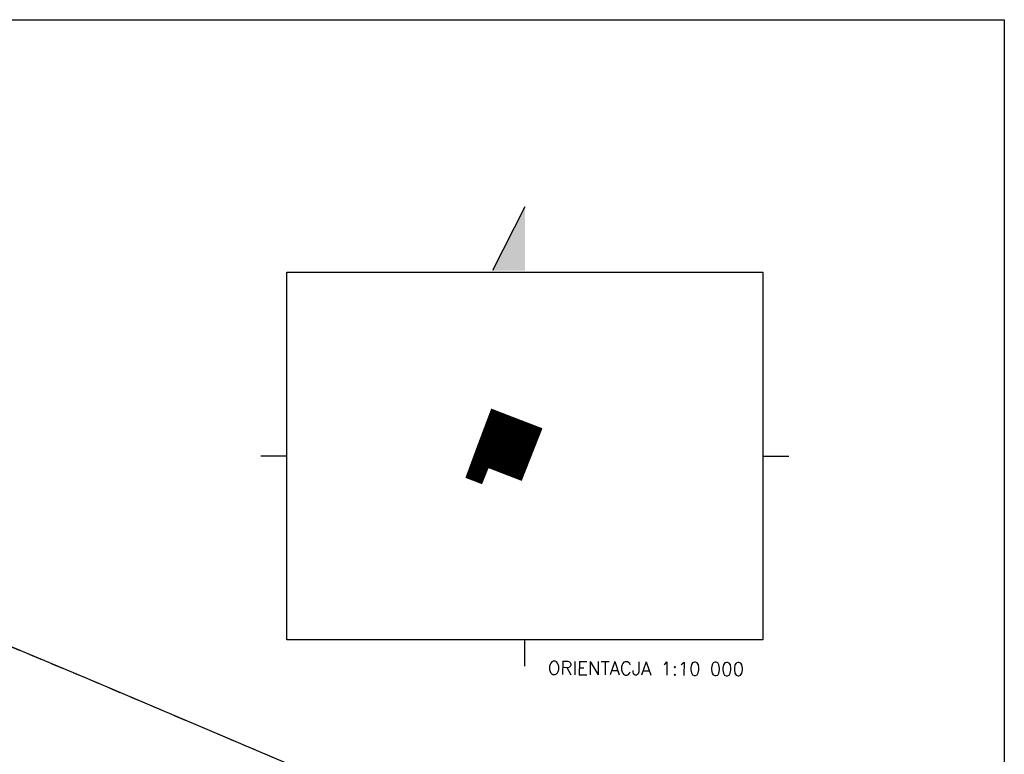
# Model space of a CAD drawing. Header units: inches. Extents: x -32878 to 1350, y -30866 to -1619.
# Tile 29 of 31: x -19317 to -10963, y -7855 to -1619. Entities that reach past the tile are written whole.
import ezdxf

# ---------------------------------------------------------------- set-up
doc = ezdxf.new("R2010")
doc.units = ezdxf.units.IN
doc.header["$MEASUREMENT"] = 0
doc.linetypes.add('4001', pattern=[0])
doc.linetypes.add('4002', pattern=[2, 1, -1])
doc.layers.add('area', color=6, linetype='Continuous', plot=False)
for name, color, linetype in [('DZIALKI', 7, 'Continuous'), ('OPIS PROJ', 2, 'Continuous'), ('RAMKA', 3, 'Continuous'), ('SYSTEM', 250, 'Continuous'), ('UZYTKI', 7, 'Continuous')]:
    doc.layers.add(name, color=color, linetype=linetype)
doc.layers.add('lampy', color=10, linetype='Continuous', lineweight=25)
doc.styles.add('ROMANS', font='romans')

# ---------------------------------------------------------------- blocks, each defined once
blk = doc.blocks.new('1001')
at = {"layer": 'SYSTEM', "color": 250, "linetype": 'Continuous'}
blk.add_line((0, 0), (0, 0), dxfattribs=at)
blk = doc.blocks.new('nxsd')
at = {"layer": 'DZIALKI', "color": 7, "linetype": '4001'}
for p, q in [((40.14, 137.76), (50.55, 133.41)), ((50.55, 133.41), (62, 128.55)), ((62, 128.55), (73.08, 123.86))]:
    blk.add_line(p, q, dxfattribs=at)
at = {"layer": 'UZYTKI', "color": 184, "linetype": '4002'}
blk.add_polyline3d([(39.91, 137.85, 0), (40.14, 137.76, 0), (50.55, 133.41, 0), (62, 128.55, 0), (73.08, 123.86, 0), (84.9, 118.34, 0), (73.12, 90.32, 0), (28.93, 109.05, 0), (38.58, 134.32, 0), (39.91, 137.85, 0)], dxfattribs=at)
at = {"layer": 'DZIALKI', "color": 7, "xscale": 0.5, "yscale": 0.5, "zscale": 0.5}
for p in [(50.55, 133.41), (50.55, 133.41), (62, 128.55), (62, 128.55)]:
    blk.add_blockref('1001', p, dxfattribs=at)

msp = doc.modelspace()

# ---------------------------------------------------------------- hatches: boundary and pattern name
at = {"layer": 'lampy', "lineweight": 15}
h = msp.add_hatch(dxfattribs=at)
h.set_pattern_fill('ANSI31', color=256)
h.set_pattern_definition([(45, (-9133.46434, 4774.75325), (-0.0883883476, 0.0883883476), [])])
h.paths.add_polyline_path([(-15312.803, -4926.326), (-15361.516, -5055.34), (-15404.977, -5170.451), (-15430.076, -5236.979), (-15477.961, -5367.02), (-15528.718, -5504.993), (-15396.611, -5555.219), (-15341.904, -5418.932), (-15060.353, -5527.538), (-14887.901, -5090.086)])
at = {"layer": 'OPIS PROJ', "ltscale": 100}
msp.add_hatch(color=256, dxfattribs=at).paths.add_polyline_path([(-15303.92, -3748.671), (-15029.719, -3748.671), (-15029.719, -3208.658)])

# ---------------------------------------------------------------- linework, layer by layer
at = {"layer": 'area', "color": 1}
msp.add_lwpolyline([(-31532.08, -30866.118), (-31532.08, -1618.691), (-10962.681, -1618.691), (-10962.681, -30866.118)], close=True, dxfattribs=at)
at = {"layer": 'lampy', "lineweight": 15, "const_width": 10}
msp.add_lwpolyline([(-15312.803, -4926.326), (-15361.516, -5055.34), (-15404.977, -5170.451), (-15430.076, -5236.979), (-15477.961, -5367.02), (-15528.718, -5504.993), (-15396.611, -5555.219), (-15341.904, -5418.932), (-15060.353, -5527.538), (-14887.901, -5090.086)], close=True, dxfattribs=at)
at = {"layer": 'OPIS PROJ', "ltscale": 100}
for p, q in [((-15029.719, -3208.658), (-15303.92, -3748.671)), ((-17049.021, -5323.351), (-17271.807, -5323.351)), ((-13012.544, -5323.351), (-12789.758, -5323.351)), ((-15030.783, -7106.509), (-15030.783, -6883.723))]:
    msp.add_line(p, q, dxfattribs=at)
at = {"layer": 'RAMKA', "color": 1}
msp.add_lwpolyline([(-17049.021, -3762.978), (-13012.544, -3762.978), (-13012.544, -6883.723), (-17049.021, -6883.723)], close=True, dxfattribs=at)

# ---------------------------------------------------------------- block references
at = {"layer": 'area', "xscale": 100, "yscale": 100, "zscale": 100}
msp.add_blockref('nxsd', (-23797.089, -20552.918), dxfattribs=at)

# ---------------------------------------------------------------- texts
at = {"layer": 'OPIS PROJ', "color": 2, "linetype": 'Continuous', "insert": (-14835.345, -7064.104), "char_height": 113.28125, "width": 2793.01932, "attachment_point": 1, "rotation": 359.6260735, "style": 'ROMANS'}
msp.add_mtext('ORIENTACJA 1:10 000', dxfattribs=at)

doc.saveas('drawing.dxf')
